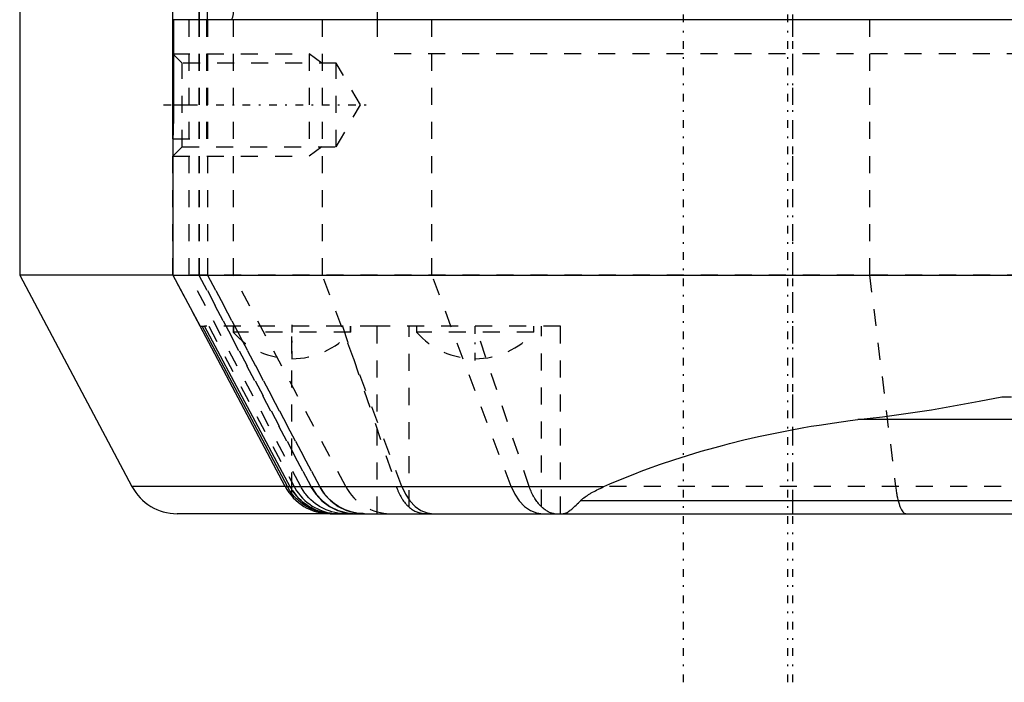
# Model space of a CAD drawing. Extents: x -565 to 345, y -109 to 109.
# Tile 6 of 20: x -158 to -100, y -109 to -70. Entities that reach past the tile are written whole.
import ezdxf

# ---------------------------------------------------------------- set-up
doc = ezdxf.new("R2010")
doc.units = 0
doc.linetypes.add('CENTER', pattern=[1.5, 0.45, -0.5, 0.05, -0.5])
doc.linetypes.add('DASHED', pattern=[2, 1, -1])
for name, color, linetype in [('AM_0', 7, 'CONTINUOUS'), ('AM_3', 7, 'DASHED'), ('AM_7', 7, 'CENTER')]:
    doc.layers.add(name, color=color, linetype=linetype)

msp = doc.modelspace()

# ---------------------------------------------------------------- linework, layer by layer
at = {"layer": 'AM_0', "color": 7, "linetype": 'CONTINUOUS'}
for p, q in [((-148.998, -76.94), (-148.998, -62.06)), ((-158, -68), (-158, -85)), ((-147.475, -69), (-147.475, -70)), ((-147.44, -70), (-147.44, -69)), ((-146.961, -70), (-146.961, -69)), ((-137, -69), (-137, -70)), ((-51, -70), (-148.959, -70)), ((-148.959, -70), (-148.959, -75)), ((-148.999, -76.979), (-148.995, -76.867)), ((-149, -77), (-149, -85)), ((-158, -85), (-151.402, -97.408)), ((-149.051, -85), (-158, -85)), ((-149, -85), (-147.405, -88)), ((-149, -85), (-51, -85)), ((-147.405, -88), (-147.14, -88)), ((-142.4, -97.408), (-147.402, -88)), ((-142.264, -97.408), (-147.269, -88)), ((-142.081, -97.455), (-147.14, -88)), ((-100.287, -92.13), (-99.713, -92.13)), ((-91.258, -93.47), (-108.742, -93.47)), ((-142.4, -97.408), (-151.402, -97.408)), ((-142.264, -97.408), (-142.4, -97.408)), ((-142.107, -97.408), (-123.666, -97.408)), ((-142, -97.821), (-142, -97.591)), ((-74.952, -98.24), (-125.048, -98.24)), ((-139.751, -99), (-148.753, -99)), ((-139.751, -99), (-60.249, -99))]:
    msp.add_line(p, q, dxfattribs=at)
for points in [[(-145.58, -70, 0), (-145.537, -69.973, 0), (-145.474, -69.856, 0), (-145.443, -69.654, 0), (-145.439, -69.522, 0)], [(-148.959, -75, 0), (-148.959, -75.014, 0), (-148.959, -75.042, 0), (-148.959, -75.07, 0), (-148.959, -75.084, 0), (-148.959, -75.098, 0), (-148.959, -75.127, 0), (-148.959, -75.155, 0), (-148.96, -75.184, 0), (-148.96, -75.212, 0), (-148.96, -75.241, 0), (-148.96, -75.255, 0), (-148.96, -75.27, 0), (-148.96, -75.298, 0), (-148.96, -75.327, 0), (-148.96, -75.356, 0), (-148.961, -75.385, 0), (-148.961, -75.413, 0), (-148.961, -75.428, 0), (-148.961, -75.442, 0), (-148.961, -75.471, 0), (-148.962, -75.499, 0), (-148.962, -75.513, 0), (-148.962, -75.528, 0), (-148.962, -75.556, 0), (-148.963, -75.584, 0), (-148.963, -75.598, 0), (-148.963, -75.613, 0), (-148.963, -75.641, 0), (-148.964, -75.669, 0), (-148.964, -75.696, 0), (-148.965, -75.724, 0), (-148.965, -75.752, 0), (-148.965, -75.765, 0), (-148.965, -75.779, 0), (-148.966, -75.806, 0), (-148.966, -75.833, 0), (-148.967, -75.86, 0), (-148.967, -75.887, 0), (-148.968, -75.913, 0), (-148.968, -75.926, 0), (-148.968, -75.939, 0), (-148.969, -75.965, 0), (-148.969, -75.991, 0), (-148.97, -76.017, 0), (-148.97, -76.042, 0), (-148.971, -76.067, 0), (-148.971, -76.079, 0), (-148.971, -76.092, 0), (-148.972, -76.116, 0), (-148.972, -76.14, 0), (-148.973, -76.164, 0), (-148.974, -76.187, 0), (-148.974, -76.211, 0), (-148.974, -76.222, 0), (-148.975, -76.233, 0), (-148.975, -76.256, 0), (-148.976, -76.278, 0), (-148.976, -76.3, 0), (-148.977, -76.322, 0), (-148.978, -76.343, 0), (-148.978, -76.353, 0), (-148.978, -76.364, 0), (-148.979, -76.384, 0), (-148.979, -76.404, 0), (-148.98, -76.414, 0), (-148.98, -76.424, 0), (-148.98, -76.444, 0), (-148.981, -76.463, 0), (-148.981, -76.473, 0), (-148.982, -76.482, 0), (-148.982, -76.501, 0), (-148.983, -76.52, 0), (-148.983, -76.538, 0), (-148.984, -76.556, 0), (-148.984, -76.574, 0), (-148.985, -76.583, 0), (-148.985, -76.592, 0), (-148.986, -76.609, 0), (-148.986, -76.626, 0), (-148.987, -76.643, 0), (-148.987, -76.66, 0), (-148.988, -76.676, 0), (-148.988, -76.684, 0), (-148.988, -76.692, 0), (-148.989, -76.707, 0), (-148.989, -76.722, 0), (-148.99, -76.737, 0), (-148.99, -76.752, 0), (-148.991, -76.766, 0), (-148.991, -76.773, 0), (-148.991, -76.779, 0), (-148.992, -76.793, 0), (-148.992, -76.806, 0), (-148.993, -76.818, 0), (-148.993, -76.83, 0), (-148.994, -76.842, 0), (-148.994, -76.848, 0), (-148.994, -76.853, 0), (-148.995, -76.864, 0), (-148.995, -76.875, 0), (-148.995, -76.885, 0), (-148.996, -76.895, 0), (-148.996, -76.904, 0), (-148.996, -76.908, 0), (-148.997, -76.913, 0), (-148.997, -76.921, 0), (-148.997, -76.929, 0), (-148.997, -76.933, 0), (-148.997, -76.937, 0), (-148.998, -76.944, 0), (-148.998, -76.951, 0), (-148.998, -76.954, 0), (-148.998, -76.957, 0), (-148.998, -76.963, 0), (-148.999, -76.968, 0), (-148.999, -76.973, 0), (-148.999, -76.978, 0), (-148.999, -76.982, 0), (-148.999, -76.984, 0), (-148.999, -76.985, 0), (-149, -76.989, 0), (-149, -76.992, 0), (-149, -76.994, 0), (-149, -76.996, 0), (-149, -76.998, 0), (-149, -76.998, 0), (-149, -76.999, 0), (-149, -77, 0), (-149, -77, 0), (-149, -77, 0)], [(-108.742, -93.47, 0), (-107.296, -93.317, 0), (-104.418, -92.906, 0), (-101.627, -92.398, 0), (-100.287, -92.13, 0)], [(-123.666, -97.408, 0), (-123.314, -97.253, 0), (-122.597, -96.949, 0), (-121.862, -96.655, 0), (-121.489, -96.512, 0), (-121.111, -96.371, 0), (-120.345, -96.097, 0), (-119.562, -95.833, 0), (-118.765, -95.58, 0), (-117.954, -95.337, 0), (-117.13, -95.105, 0), (-116.712, -94.993, 0), (-116.292, -94.884, 0), (-115.442, -94.674, 0), (-114.58, -94.475, 0), (-113.708, -94.288, 0), (-112.825, -94.113, 0), (-111.932, -93.949, 0), (-111.483, -93.871, 0), (-111.031, -93.797, 0), (-110.121, -93.657, 0), (-109.203, -93.529, 0), (-108.742, -93.47, 0)], [(-142, -97.821, 0), (-142.049, -97.755, 0), (-142.141, -97.619, 0), (-142.226, -97.479, 0), (-142.264, -97.408, 0)], [(-142.107, -97.408, 0), (-142.09, -97.439, 0), (-142.055, -97.5, 0), (-142.019, -97.561, 0), (-142, -97.591, 0)], [(-142, -97.591, 0), (-142.014, -97.569, 0), (-142.042, -97.523, 0), (-142.068, -97.478, 0), (-142.081, -97.455, 0)], [(-139.811, -98.984, 0), (-139.879, -98.976, 0), (-140.017, -98.954, 0), (-140.155, -98.924, 0), (-140.224, -98.907, 0), (-140.293, -98.888, 0), (-140.432, -98.843, 0), (-140.57, -98.792, 0), (-140.706, -98.733, 0), (-140.84, -98.666, 0), (-140.97, -98.593, 0), (-141.035, -98.554, 0), (-141.098, -98.514, 0), (-141.222, -98.427, 0), (-141.343, -98.334, 0), (-141.459, -98.234, 0), (-141.57, -98.129, 0), (-141.676, -98.018, 0), (-141.726, -97.961, 0), (-141.776, -97.902, 0), (-141.87, -97.781, 0), (-141.958, -97.656, 0), (-142, -97.591, 0)], [(-142, -97.591, 0), (-141.953, -97.664, 0), (-141.853, -97.804, 0), (-141.746, -97.938, 0), (-141.689, -98.003, 0), (-141.631, -98.066, 0), (-141.509, -98.188, 0), (-141.381, -98.302, 0), (-141.247, -98.408, 0), (-141.108, -98.507, 0), (-140.965, -98.597, 0), (-140.892, -98.638, 0), (-140.818, -98.678, 0), (-140.668, -98.75, 0), (-140.515, -98.813, 0), (-140.36, -98.867, 0), (-140.204, -98.912, 0), (-140.049, -98.947, 0), (-139.972, -98.962, 0), (-139.895, -98.973, 0), (-139.742, -98.991, 0), (-139.591, -98.999, 0), (-139.516, -99, 0)], [(-125.048, -98.24, 0), (-125.021, -98.213, 0), (-124.965, -98.161, 0), (-124.906, -98.112, 0), (-124.876, -98.088, 0), (-124.845, -98.064, 0), (-124.781, -98.017, 0), (-124.713, -97.97, 0), (-124.643, -97.923, 0), (-124.57, -97.876, 0), (-124.494, -97.83, 0), (-124.455, -97.807, 0), (-124.415, -97.784, 0), (-124.335, -97.739, 0), (-124.252, -97.694, 0), (-124.166, -97.649, 0), (-124.079, -97.604, 0), (-123.99, -97.56, 0), (-123.945, -97.538, 0), (-123.9, -97.516, 0), (-123.808, -97.473, 0), (-123.714, -97.43, 0), (-123.666, -97.408, 0)], [(-139.598, -99, 0), (-139.668, -98.999, 0), (-139.811, -98.993, 0), (-139.955, -98.979, 0), (-140.027, -98.97, 0), (-140.1, -98.959, 0), (-140.248, -98.931, 0), (-140.395, -98.895, 0), (-140.541, -98.852, 0), (-140.685, -98.801, 0), (-140.828, -98.742, 0), (-140.899, -98.71, 0), (-140.969, -98.676, 0), (-141.107, -98.601, 0), (-141.243, -98.519, 0), (-141.374, -98.43, 0), (-141.5, -98.333, 0), (-141.621, -98.23, 0), (-141.68, -98.176, 0), (-141.737, -98.121, 0), (-141.847, -98.005, 0), (-141.95, -97.884, 0), (-142, -97.821, 0)], [(-126.083, -99, 0), (-126.083, -99, 0), (-126.083, -99, 0), (-126.083, -99, 0), (-126.083, -99, 0), (-126.084, -99, 0), (-126.084, -99, 0), (-126.084, -99, 0), (-126.084, -99, 0), (-126.084, -99, 0), (-126.084, -99, 0), (-126.084, -99, 0), (-126.084, -99, 0), (-126.084, -99, 0), (-126.084, -99, 0), (-126.084, -99, 0), (-126.084, -99, 0), (-126.084, -99, 0), (-126.084, -99, 0), (-126.084, -99, 0), (-126.084, -99, 0), (-126.084, -99, 0), (-126.084, -99, 0), (-126.084, -99, 0), (-126.084, -99, 0), (-126.084, -99, 0), (-126.084, -99, 0), (-126.084, -99, 0), (-126.084, -99, 0), (-126.084, -99, 0), (-126.084, -99, 0), (-126.084, -99, 0), (-126.084, -99, 0), (-126.085, -99, 0), (-126.085, -99, 0), (-126.085, -99, 0), (-126.085, -99, 0), (-126.085, -99, 0), (-126.085, -99, 0), (-126.085, -99, 0), (-126.085, -99, 0), (-126.085, -99, 0), (-126.085, -99, 0), (-126.085, -99, 0), (-126.085, -99, 0), (-126.085, -99, 0), (-126.085, -99, 0), (-126.085, -99, 0), (-126.085, -99, 0), (-126.085, -99, 0), (-126.085, -99, 0), (-126.085, -99, 0), (-126.085, -99, 0), (-126.085, -99, 0), (-126.085, -99, 0), (-126.085, -99, 0), (-126.085, -99, 0), (-126.085, -99, 0), (-126.085, -99, 0), (-126.085, -99, 0), (-126.085, -99, 0), (-126.085, -99, 0), (-126.085, -99, 0), (-126.085, -99, 0), (-126.085, -99, 0), (-126.085, -99, 0), (-126.085, -99, 0), (-126.085, -99, 0), (-126.085, -99, 0), (-126.085, -99, 0), (-126.084, -99, 0), (-126.084, -99, 0), (-126.083, -99, 0), (-126.081, -99, 0), (-126.077, -99, 0), (-126.07, -99, 0), (-126.066, -98.999, 0), (-126.062, -98.999, 0), (-126.055, -98.999, 0), (-126.048, -98.998, 0), (-126.022, -98.995, 0), (-125.976, -98.985, 0), (-125.953, -98.978, 0), (-125.929, -98.97, 0), (-125.881, -98.95, 0), (-125.831, -98.925, 0), (-125.78, -98.896, 0), (-125.728, -98.862, 0), (-125.673, -98.823, 0), (-125.645, -98.802, 0), (-125.617, -98.78, 0), (-125.559, -98.733, 0), (-125.498, -98.68, 0), (-125.436, -98.624, 0), (-125.371, -98.563, 0), (-125.304, -98.499, 0), (-125.27, -98.465, 0), (-125.235, -98.43, 0), (-125.162, -98.357, 0), (-125.087, -98.28, 0), (-125.048, -98.24, 0)]]:
    msp.add_polyline3d(points, dxfattribs=at)
for centre in [(-148.753, -96), (-139.751, -96)]:
    msp.add_arc(centre, 3, 208, 270, dxfattribs=at)
at = {"layer": 'AM_3', "color": 6, "linetype": 'DASHED'}
for p, q in [((-140.211, -85), (-140.211, -59)), ((-133.783, -85), (-133.783, -59)), ((-112.57, -99), (-112.57, -59)), ((-108.06, -64), (-108.06, -85)), ((-148.035, -85), (-148.035, -70)), ((-147.475, -70), (-147.475, -85)), ((-147.44, -85), (-147.44, -70)), ((-147, -77), (-147, -70)), ((-146.961, -70), (-146.961, -85)), ((-146.945, -85), (-146.945, -70)), ((-145.439, -85), (-145.439, -69.522)), ((-137, -70), (-137, -72)), ((-148.457, -72.541), (-148.998, -72)), ((-148.998, -72), (-140.998, -72)), ((-140.248, -72.541), (-140.998, -72)), ((-140.998, -72), (-140.998, -78)), ((-63, -72), (-137, -72)), ((-139.398, -72.541), (-148.457, -72.541)), ((-148.457, -77.459), (-148.457, -72.541)), ((-137.979, -75), (-139.398, -72.541)), ((-139.398, -77.459), (-139.398, -72.541)), ((-148.959, -75), (-147, -75)), ((-139.398, -77.459), (-137.979, -75)), ((-148.998, -85), (-148.998, -76.94)), ((-149, -77), (-148.999, -76.979)), ((-149, -77), (-147, -77)), ((-148.998, -78), (-148.457, -77.459)), ((-148.457, -77.459), (-139.398, -77.459)), ((-140.248, -77.459), (-140.998, -78)), ((-148.998, -78), (-140.998, -78)), ((-50.978, -85), (-149.051, -85)), ((-147.402, -88), (-148.998, -85)), ((-141.484, -97.408), (-148.035, -85)), ((-147.475, -85), (-140.903, -97.408)), ((-140.868, -97.408), (-147.44, -85)), ((-146.961, -85), (-140.388, -97.408)), ((-140.372, -97.408), (-146.945, -85)), ((-138.841, -97.408), (-145.439, -85)), ((-135.546, -97.408), (-140.211, -85)), ((-129.118, -97.408), (-133.783, -85)), ((-108.06, -85), (-106.531, -97.408)), ((-137, -88), (-147.14, -88)), ((-146.884, -88), (-141.875, -97.408)), ((-145.45, -88), (-145.45, -88.343)), ((-138.55, -88.343), (-145.45, -88.343)), ((-145.43, -88), (-145.43, -88.343)), ((-142, -97.591), (-142, -88)), ((-139.027, -88), (-135.867, -97.408)), ((-138.57, -88.343), (-138.57, -88)), ((-138.55, -88.343), (-138.55, -88)), ((-137, -99), (-137, -88)), ((-126.23, -88), (-137, -88)), ((-135.116, -98.62), (-135.116, -88)), ((-134.68, -88), (-134.68, -88.343)), ((-127.78, -88.343), (-134.68, -88.343)), ((-128.059, -97.408), (-131.222, -88)), ((-127.78, -88.343), (-127.78, -88)), ((-127.344, -98.586), (-127.344, -88)), ((-126.23, -99), (-126.23, -88)), ((-142.4, -97.408), (-142.107, -97.408)), ((-76.334, -97.408), (-123.666, -97.408))]:
    msp.add_line(p, q, dxfattribs=at)
for points in [[(-140.903, -97.408), (-140.608, -97.861), (-140.238, -98.253), (-139.803, -98.572), (-139.319, -98.807), (-138.8, -98.951), (-138.264, -99)], [(-140.868, -97.408), (-140.573, -97.861), (-140.203, -98.253), (-139.768, -98.572), (-139.284, -98.807), (-138.765, -98.951), (-138.229, -99)], [(-140.388, -97.408), (-140.094, -97.861), (-139.723, -98.253), (-139.289, -98.572), (-138.804, -98.807), (-138.286, -98.951), (-137.75, -99)], [(-135.546, -97.408), (-135.337, -97.861), (-135.074, -98.253), (-134.765, -98.572), (-134.421, -98.807), (-134.053, -98.951), (-133.673, -99)], [(-129.118, -97.408), (-128.909, -97.861), (-128.646, -98.253), (-128.337, -98.572), (-127.994, -98.807), (-127.625, -98.951), (-127.245, -99)]]:
    msp.add_lwpolyline(points, dxfattribs=at)
for points in [[(-148.995, -76.867, 0), (-148.994, -76.841, 0), (-148.992, -76.784, 0), (-148.989, -76.719, 0), (-148.988, -76.683, 0), (-148.987, -76.646, 0), (-148.984, -76.566, 0), (-148.982, -76.481, 0), (-148.979, -76.392, 0), (-148.976, -76.295, 0), (-148.974, -76.191, 0), (-148.972, -76.137, 0), (-148.971, -76.081, 0), (-148.969, -75.965, 0), (-148.966, -75.844, 0), (-148.964, -75.718, 0), (-148.963, -75.59, 0), (-148.961, -75.459, 0), (-148.961, -75.393, 0), (-148.96, -75.327, 0), (-148.96, -75.195, 0), (-148.959, -75.064, 0), (-148.959, -75, 0)], [(-141.875, -97.408, 0), (-141.829, -97.491, 0), (-141.731, -97.65, 0), (-141.624, -97.803, 0), (-141.566, -97.877, 0), (-141.507, -97.949, 0), (-141.381, -98.088, 0), (-141.248, -98.218, 0), (-141.107, -98.339, 0), (-140.96, -98.451, 0), (-140.807, -98.553, 0), (-140.729, -98.6, 0), (-140.651, -98.644, 0), (-140.49, -98.725, 0), (-140.327, -98.796, 0), (-140.161, -98.856, 0), (-139.994, -98.905, 0), (-139.828, -98.943, 0), (-139.746, -98.959, 0), (-139.664, -98.972, 0), (-139.502, -98.99, 0), (-139.343, -98.999, 0), (-139.264, -99, 0)], [(-138.855, -99, 0), (-138.944, -98.999, 0), (-139.123, -98.988, 0), (-139.301, -98.966, 0), (-139.389, -98.951, 0), (-139.476, -98.934, 0), (-139.65, -98.891, 0), (-139.821, -98.838, 0), (-139.989, -98.774, 0), (-140.152, -98.7, 0), (-140.311, -98.617, 0), (-140.388, -98.572, 0), (-140.464, -98.524, 0), (-140.612, -98.422, 0), (-140.753, -98.311, 0), (-140.888, -98.192, 0), (-141.015, -98.065, 0), (-141.134, -97.931, 0), (-141.191, -97.861, 0), (-141.245, -97.789, 0), (-141.347, -97.642, 0), (-141.441, -97.488, 0), (-141.484, -97.408, 0)], [(-137.733, -99, 0), (-137.823, -98.999, 0), (-138.002, -98.988, 0), (-138.18, -98.966, 0), (-138.269, -98.951, 0), (-138.357, -98.934, 0), (-138.532, -98.891, 0), (-138.703, -98.838, 0), (-138.871, -98.774, 0), (-139.035, -98.7, 0), (-139.195, -98.617, 0), (-139.272, -98.572, 0), (-139.349, -98.524, 0), (-139.497, -98.422, 0), (-139.638, -98.311, 0), (-139.773, -98.192, 0), (-139.901, -98.065, 0), (-140.021, -97.931, 0), (-140.077, -97.861, 0), (-140.132, -97.789, 0), (-140.235, -97.641, 0), (-140.329, -97.487, 0), (-140.372, -97.408, 0)], [(-135.867, -97.408, 0), (-135.852, -97.451, 0), (-135.822, -97.535, 0), (-135.789, -97.618, 0), (-135.773, -97.658, 0), (-135.755, -97.699, 0), (-135.72, -97.778, 0), (-135.683, -97.855, 0), (-135.644, -97.93, 0), (-135.605, -98.001, 0), (-135.566, -98.069, 0), (-135.546, -98.102, 0), (-135.526, -98.134, 0), (-135.484, -98.197, 0), (-135.44, -98.259, 0), (-135.394, -98.321, 0), (-135.346, -98.381, 0), (-135.297, -98.438, 0), (-135.272, -98.466, 0), (-135.247, -98.494, 0), (-135.195, -98.547, 0), (-135.142, -98.597, 0), (-135.116, -98.62, 0)], [(-127.344, -98.586, 0), (-127.37, -98.563, 0), (-127.42, -98.513, 0), (-127.469, -98.46, 0), (-127.493, -98.433, 0), (-127.517, -98.406, 0), (-127.563, -98.349, 0), (-127.608, -98.291, 0), (-127.651, -98.231, 0), (-127.693, -98.171, 0), (-127.732, -98.11, 0), (-127.751, -98.079, 0), (-127.77, -98.047, 0), (-127.808, -97.981, 0), (-127.846, -97.911, 0), (-127.882, -97.839, 0), (-127.918, -97.765, 0), (-127.952, -97.688, 0), (-127.968, -97.649, 0), (-127.984, -97.609, 0), (-128.015, -97.53, 0), (-128.045, -97.449, 0), (-128.059, -97.408, 0)], [(-106.531, -97.408, 0), (-106.521, -97.488, 0), (-106.5, -97.642, 0), (-106.476, -97.79, 0), (-106.464, -97.861, 0), (-106.451, -97.931, 0), (-106.423, -98.066, 0), (-106.394, -98.193, 0), (-106.363, -98.312, 0), (-106.33, -98.423, 0), (-106.297, -98.525, 0), (-106.279, -98.572, 0), (-106.261, -98.617, 0), (-106.225, -98.701, 0), (-106.188, -98.774, 0), (-106.149, -98.838, 0), (-106.11, -98.891, 0), (-106.071, -98.934, 0), (-106.051, -98.951, 0), (-106.03, -98.966, 0), (-105.99, -98.988, 0), (-105.949, -98.999, 0), (-105.929, -99, 0)], [(-135.116, -98.62, 0), (-135.092, -98.641, 0), (-135.044, -98.68, 0), (-134.993, -98.717, 0), (-134.968, -98.735, 0), (-134.942, -98.752, 0), (-134.888, -98.785, 0), (-134.834, -98.816, 0), (-134.778, -98.844, 0), (-134.72, -98.87, 0), (-134.661, -98.893, 0), (-134.631, -98.904, 0), (-134.601, -98.915, 0), (-134.54, -98.934, 0), (-134.477, -98.95, 0), (-134.413, -98.964, 0), (-134.347, -98.976, 0), (-134.28, -98.986, 0), (-134.247, -98.989, 0), (-134.212, -98.993, 0), (-134.144, -98.997, 0), (-134.074, -99, 0), (-134.039, -99, 0)], [(-126.578, -99, 0), (-126.594, -99, 0), (-126.628, -98.997, 0), (-126.664, -98.992, 0), (-126.682, -98.988, 0), (-126.701, -98.984, 0), (-126.739, -98.974, 0), (-126.778, -98.961, 0), (-126.818, -98.946, 0), (-126.86, -98.928, 0), (-126.902, -98.907, 0), (-126.924, -98.896, 0), (-126.946, -98.884, 0), (-126.991, -98.858, 0), (-127.036, -98.83, 0), (-127.082, -98.799, 0), (-127.129, -98.765, 0), (-127.176, -98.73, 0), (-127.2, -98.711, 0), (-127.224, -98.692, 0), (-127.272, -98.651, 0), (-127.32, -98.609, 0), (-127.344, -98.586, 0)], [(-139.516, -99, 0), (-139.565, -99, 0), (-139.663, -98.996, 0), (-139.761, -98.989, 0), (-139.811, -98.984, 0)]]:
    msp.add_polyline3d(points, dxfattribs=at)
for centre, radius, start, end in [((-141.998, -85.303), 4.6, 221.36621, 269.9713), ((-142.002, -85.303), 4.6, 270.0287, 318.63379), ((-131.228, -85.303), 4.6, 221.36621, 269.9713), ((-131.232, -85.303), 4.6, 270.0287, 318.63379), ((-136.192, -96), 3, 208, 270)]:
    msp.add_arc(centre, radius, start, end, dxfattribs=at)
at = {"layer": 'AM_7', "color": 4, "linetype": 'CENTER'}
for p, q in [((-118.998, -108.9), (-118.998, 108.9)), ((-112.857, -108.9), (-112.857, 108.9)), ((-112.57, -108.9), (-112.57, 108.9)), ((-149.549, -75), (-137.428, -75)), ((-142, -87.905), (-142, -89.998)), ((-131.23, -89.998), (-131.23, -87.905))]:
    msp.add_line(p, q, dxfattribs=at)

doc.saveas('drawing.dxf')
